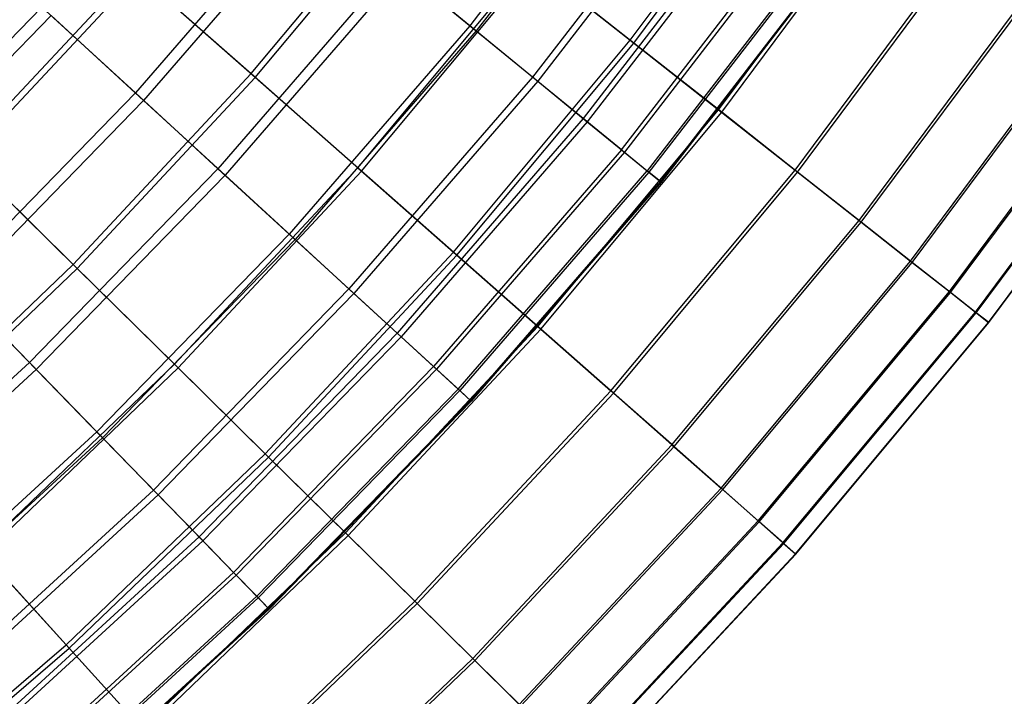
# Model space of a CAD drawing. Extents: x 0.1 to 12.1, y -6 to 6.
# Tile 63 of 256: x 9.7 to 10.8, y -4.1 to -3.4. Entities that reach past the tile are written whole.
import ezdxf

# ---------------------------------------------------------------- set-up
doc = ezdxf.new("R2010")
doc.units = 0
doc.header["$LTSCALE"] = 2.54
doc.layers.get('0').update_dxf_attribs({"linetype": 'CONTINUOUS'})

# ---------------------------------------------------------------- blocks, each defined once
blk = doc.blocks.new('DROPS_COLOR_B-11195_STL')
at = {"color": 0}
for p, q in [((10.3835, -3.1412, 5.9119), (10.1971, -3.3829, 5.9119)), ((10.3835, -3.1412, 5.9119), (10.1971, -3.3829, 5.9119)), ((10.3909, -3.1466, 9.4456), (10.2042, -3.3887, 9.4456)), ((10.3909, -3.1466, 9.4456), (10.2042, -3.3887, 9.4456)), ((10.4562, -3.194, 6.2255), (10.2667, -3.4398, 6.2255)), ((10.4562, -3.194, 6.2255), (10.2667, -3.4398, 6.2255)), ((10.4623, -3.1984, 9.1315), (10.2725, -3.4445, 9.1315)), ((10.4623, -3.1984, 9.1315), (10.2725, -3.4445, 9.1315)), ((10.0183, -3.2367, 5.3021), (9.8271, -3.4574, 5.3021)), ((10.0183, -3.2367, 5.3021), (9.8271, -3.4574, 5.3021)), ((10.0278, -3.2445, 10.0567), (9.8361, -3.4657, 10.0567)), ((10.0278, -3.2445, 10.0567), (9.8361, -3.4657, 10.0567)), ((10.5147, -3.2366, 6.5436), (10.3227, -3.4856, 6.5436)), ((10.5147, -3.2366, 6.5436), (10.3227, -3.4856, 6.5436)), ((10.5195, -3.24, 8.8131), (10.3272, -3.4893, 8.8131)), ((10.5195, -3.24, 8.8131), (10.3272, -3.4893, 8.8131)), ((10.365, -3.5202, 6.8652), (10.559, -3.2687, 6.8652)), ((10.365, -3.5202, 6.8652), (10.559, -3.2687, 6.8652)), ((10.5624, -3.2712, 8.4912), (10.3683, -3.5229, 8.4912)), ((10.5624, -3.2712, 8.4912), (10.3683, -3.5229, 8.4912)), ((10.5888, -3.2904, 7.1893), (10.3936, -3.5435, 7.1893)), ((10.5888, -3.2904, 7.1893), (10.3936, -3.5435, 7.1893)), ((10.5908, -3.2918, 8.1669), (10.3955, -3.5451, 8.1669)), ((10.5908, -3.2918, 8.1669), (10.3955, -3.5451, 8.1669)), ((10.6041, -3.3015, 7.515), (10.4082, -3.5555, 7.515)), ((10.6041, -3.3015, 7.515), (10.4082, -3.5555, 7.515)), ((10.6047, -3.3019, 7.8412), (10.4088, -3.556, 7.8412)), ((10.6047, -3.3019, 7.8412), (10.4088, -3.556, 7.8412)), ((10.1142, -3.3151, 5.6038), (9.9184, -3.5412, 5.6038)), ((10.1142, -3.3151, 5.6038), (9.9184, -3.5412, 5.6038)), ((10.1225, -3.3219, 9.7543), (9.9263, -3.5484, 9.7543)), ((10.1225, -3.3219, 9.7543), (9.9263, -3.5484, 9.7543)), ((10.1971, -3.3829, 5.9119), (10.1142, -3.3151, 5.6038)), ((10.1971, -3.3829, 5.9119), (10.1142, -3.3151, 5.6038)), ((10.1225, -3.3219, 9.7543), (10.2042, -3.3887, 9.4456)), ((10.1225, -3.3219, 9.7543), (10.2042, -3.3887, 9.4456)), ((9.5257, -3.5661, 5.0076), (9.7236, -3.3624, 5.0076)), ((9.5257, -3.5661, 5.0076), (9.7236, -3.3624, 5.0076)), ((9.8271, -3.4574, 5.3021), (9.7236, -3.3624, 5.0076)), ((9.8271, -3.4574, 5.3021), (9.7236, -3.3624, 5.0076)), ((9.7338, -3.3718, 10.3518), (9.5353, -3.576, 10.3518)), ((9.7338, -3.3718, 10.3518), (9.5353, -3.576, 10.3518)), ((9.7338, -3.3718, 10.3518), (9.8361, -3.4657, 10.0567)), ((9.7338, -3.3718, 10.3518), (9.8361, -3.4657, 10.0567)), ((10.1971, -3.3829, 5.9119), (9.9972, -3.6136, 5.9119)), ((10.1971, -3.3829, 5.9119), (9.9972, -3.6136, 5.9119)), ((10.2042, -3.3887, 9.4456), (10.004, -3.6197, 9.4456)), ((10.2042, -3.3887, 9.4456), (10.004, -3.6197, 9.4456)), ((10.2667, -3.4398, 6.2255), (10.1971, -3.3829, 5.9119)), ((10.2667, -3.4398, 6.2255), (10.1971, -3.3829, 5.9119)), ((10.2042, -3.3887, 9.4456), (10.2725, -3.4445, 9.1315)), ((10.2042, -3.3887, 9.4456), (10.2725, -3.4445, 9.1315)), ((10.2667, -3.4398, 6.2255), (10.0634, -3.6743, 6.2255)), ((10.2667, -3.4398, 6.2255), (10.0634, -3.6743, 6.2255)), ((10.3227, -3.4856, 6.5436), (10.2667, -3.4398, 6.2255)), ((10.3227, -3.4856, 6.5436), (10.2667, -3.4398, 6.2255)), ((10.2725, -3.4445, 9.1315), (10.069, -3.6794, 9.1315)), ((10.2725, -3.4445, 9.1315), (10.069, -3.6794, 9.1315)), ((10.2725, -3.4445, 9.1315), (10.3272, -3.4893, 8.8131)), ((10.2725, -3.4445, 9.1315), (10.3272, -3.4893, 8.8131)), ((9.8271, -3.4574, 5.3021), (9.6235, -3.6668, 5.3021)), ((9.8271, -3.4574, 5.3021), (9.6235, -3.6668, 5.3021)), ((9.9184, -3.5412, 5.6038), (9.8271, -3.4574, 5.3021)), ((9.9184, -3.5412, 5.6038), (9.8271, -3.4574, 5.3021)), ((9.8361, -3.4657, 10.0567), (9.6321, -3.6756, 10.0567)), ((9.8361, -3.4657, 10.0567), (9.6321, -3.6756, 10.0567)), ((9.8361, -3.4657, 10.0567), (9.9263, -3.5484, 9.7543)), ((9.8361, -3.4657, 10.0567), (9.9263, -3.5484, 9.7543)), ((10.3227, -3.4856, 6.5436), (10.1168, -3.7233, 6.5436)), ((10.3227, -3.4856, 6.5436), (10.1168, -3.7233, 6.5436)), ((10.365, -3.5202, 6.8652), (10.3227, -3.4856, 6.5436)), ((10.365, -3.5202, 6.8652), (10.3227, -3.4856, 6.5436)), ((10.3272, -3.4893, 8.8131), (10.1211, -3.7272, 8.8131)), ((10.3272, -3.4893, 8.8131), (10.1211, -3.7272, 8.8131)), ((10.3272, -3.4893, 8.8131), (10.3683, -3.5229, 8.4912)), ((10.3272, -3.4893, 8.8131), (10.3683, -3.5229, 8.4912)), ((10.365, -3.5202, 6.8652), (10.1571, -3.7602, 6.8652)), ((10.365, -3.5202, 6.8652), (10.1571, -3.7602, 6.8652)), ((10.3683, -3.5229, 8.4912), (10.1602, -3.7631, 8.4912)), ((10.3683, -3.5229, 8.4912), (10.1602, -3.7631, 8.4912)), ((10.365, -3.5202, 6.8652), (10.3936, -3.5435, 7.1893)), ((10.365, -3.5202, 6.8652), (10.3936, -3.5435, 7.1893)), ((10.3683, -3.5229, 8.4912), (10.3955, -3.5451, 8.1669)), ((10.3683, -3.5229, 8.4912), (10.3955, -3.5451, 8.1669)), ((9.9184, -3.5412, 5.6038), (9.7099, -3.7557, 5.6038)), ((9.9184, -3.5412, 5.6038), (9.7099, -3.7557, 5.6038)), ((9.9972, -3.6136, 5.9119), (9.9184, -3.5412, 5.6038)), ((9.9972, -3.6136, 5.9119), (9.9184, -3.5412, 5.6038)), ((9.9263, -3.5484, 9.7543), (9.7174, -3.7634, 9.7543)), ((9.9263, -3.5484, 9.7543), (9.7174, -3.7634, 9.7543)), ((9.9263, -3.5484, 9.7543), (10.004, -3.6197, 9.4456)), ((9.9263, -3.5484, 9.7543), (10.004, -3.6197, 9.4456)), ((10.1842, -3.7852, 7.1893), (10.3936, -3.5435, 7.1893)), ((10.1842, -3.7852, 7.1893), (10.3936, -3.5435, 7.1893)), ((10.3955, -3.5451, 8.1669), (10.1861, -3.7869, 8.1669)), ((10.3955, -3.5451, 8.1669), (10.1861, -3.7869, 8.1669)), ((10.4082, -3.5555, 7.515), (10.3936, -3.5435, 7.1893)), ((10.4082, -3.5555, 7.515), (10.3936, -3.5435, 7.1893)), ((10.3955, -3.5451, 8.1669), (10.4088, -3.556, 7.8412)), ((10.3955, -3.5451, 8.1669), (10.4088, -3.556, 7.8412)), ((10.4082, -3.5555, 7.515), (10.1981, -3.7979, 7.515)), ((10.4082, -3.5555, 7.515), (10.1981, -3.7979, 7.515)), ((10.4088, -3.556, 7.8412), (10.1987, -3.7985, 7.8412)), ((10.4088, -3.556, 7.8412), (10.1987, -3.7985, 7.8412)), ((10.4088, -3.556, 7.8412), (10.4082, -3.5555, 7.515)), ((10.4088, -3.556, 7.8412), (10.4082, -3.5555, 7.515)), ((9.9972, -3.6136, 5.9119), (9.7845, -3.8324, 5.9119)), ((9.9972, -3.6136, 5.9119), (9.7845, -3.8324, 5.9119)), ((10.0634, -3.6743, 6.2255), (9.9972, -3.6136, 5.9119)), ((10.0634, -3.6743, 6.2255), (9.9972, -3.6136, 5.9119)), ((10.004, -3.6197, 9.4456), (9.7909, -3.839, 9.4456)), ((10.004, -3.6197, 9.4456), (9.7909, -3.839, 9.4456)), ((10.004, -3.6197, 9.4456), (10.069, -3.6794, 9.1315)), ((10.004, -3.6197, 9.4456), (10.069, -3.6794, 9.1315)), ((9.7099, -3.7557, 5.6038), (9.6235, -3.6668, 5.3021)), ((9.7099, -3.7557, 5.6038), (9.6235, -3.6668, 5.3021)), ((9.6321, -3.6756, 10.0567), (9.7174, -3.7634, 9.7543)), ((9.6321, -3.6756, 10.0567), (9.7174, -3.7634, 9.7543)), ((10.0634, -3.6743, 6.2255), (9.8471, -3.8969, 6.2255)), ((10.0634, -3.6743, 6.2255), (9.8471, -3.8969, 6.2255)), ((10.069, -3.6794, 9.1315), (9.8524, -3.9023, 9.1315)), ((10.069, -3.6794, 9.1315), (9.8524, -3.9023, 9.1315)), ((10.1168, -3.7233, 6.5436), (10.0634, -3.6743, 6.2255)), ((10.1168, -3.7233, 6.5436), (10.0634, -3.6743, 6.2255)), ((10.069, -3.6794, 9.1315), (10.1211, -3.7272, 8.8131)), ((10.069, -3.6794, 9.1315), (10.1211, -3.7272, 8.8131)), ((10.1168, -3.7233, 6.5436), (9.8976, -3.9488, 6.5436)), ((10.1168, -3.7233, 6.5436), (9.8976, -3.9488, 6.5436)), ((10.1571, -3.7602, 6.8652), (10.1168, -3.7233, 6.5436)), ((10.1571, -3.7602, 6.8652), (10.1168, -3.7233, 6.5436)), ((10.1211, -3.7272, 8.8131), (9.9017, -3.953, 8.8131)), ((10.1211, -3.7272, 8.8131), (9.9017, -3.953, 8.8131)), ((10.1211, -3.7272, 8.8131), (10.1602, -3.7631, 8.4912)), ((10.1211, -3.7272, 8.8131), (10.1602, -3.7631, 8.4912)), ((9.7099, -3.7557, 5.6038), (9.4895, -3.9579, 5.6038)), ((9.7099, -3.7557, 5.6038), (9.4895, -3.9579, 5.6038)), ((9.7845, -3.8324, 5.9119), (9.7099, -3.7557, 5.6038)), ((9.7845, -3.8324, 5.9119), (9.7099, -3.7557, 5.6038)), ((9.7174, -3.7634, 9.7543), (9.4966, -3.966, 9.7543)), ((9.7174, -3.7634, 9.7543), (9.4966, -3.966, 9.7543)), ((9.7174, -3.7634, 9.7543), (9.7909, -3.839, 9.4456)), ((9.7174, -3.7634, 9.7543), (9.7909, -3.839, 9.4456)), ((10.1571, -3.7602, 6.8652), (9.9357, -3.988, 6.8652)), ((10.1571, -3.7602, 6.8652), (9.9357, -3.988, 6.8652)), ((10.1602, -3.7631, 8.4912), (9.9386, -3.991, 8.4912)), ((10.1602, -3.7631, 8.4912), (9.9386, -3.991, 8.4912)), ((10.1842, -3.7852, 7.1893), (10.1571, -3.7602, 6.8652)), ((10.1842, -3.7852, 7.1893), (10.1571, -3.7602, 6.8652)), ((10.1602, -3.7631, 8.4912), (10.1861, -3.7869, 8.1669)), ((10.1602, -3.7631, 8.4912), (10.1861, -3.7869, 8.1669)), ((10.1842, -3.7852, 7.1893), (9.9614, -4.0144, 7.1893)), ((10.1842, -3.7852, 7.1893), (9.9614, -4.0144, 7.1893)), ((10.1861, -3.7869, 8.1669), (9.9631, -4.0162, 8.1669)), ((10.1861, -3.7869, 8.1669), (9.9631, -4.0162, 8.1669)), ((10.1842, -3.7852, 7.1893), (10.1981, -3.7979, 7.515)), ((10.1842, -3.7852, 7.1893), (10.1981, -3.7979, 7.515)), ((10.1861, -3.7869, 8.1669), (10.1987, -3.7985, 7.8412)), ((10.1861, -3.7869, 8.1669), (10.1987, -3.7985, 7.8412)), ((9.9745, -4.028, 7.515), (10.1981, -3.7979, 7.515)), ((9.9745, -4.028, 7.515), (10.1981, -3.7979, 7.515)), ((10.1987, -3.7985, 7.8412), (9.9751, -4.0286, 7.8412)), ((10.1987, -3.7985, 7.8412), (9.9751, -4.0286, 7.8412)), ((10.1987, -3.7985, 7.8412), (10.1981, -3.7979, 7.515)), ((10.1987, -3.7985, 7.8412), (10.1981, -3.7979, 7.515)), ((9.7845, -3.8324, 5.9119), (9.5596, -4.0388, 5.9119)), ((9.7845, -3.8324, 5.9119), (9.5596, -4.0388, 5.9119)), ((9.8471, -3.8969, 6.2255), (9.7845, -3.8324, 5.9119)), ((9.8471, -3.8969, 6.2255), (9.7845, -3.8324, 5.9119)), ((9.7909, -3.839, 9.4456), (9.5656, -4.0457, 9.4456)), ((9.7909, -3.839, 9.4456), (9.5656, -4.0457, 9.4456)), ((9.7909, -3.839, 9.4456), (9.8524, -3.9023, 9.1315)), ((9.7909, -3.839, 9.4456), (9.8524, -3.9023, 9.1315)), ((9.8471, -3.8969, 6.2255), (9.6185, -4.1067, 6.2255)), ((9.8471, -3.8969, 6.2255), (9.6185, -4.1067, 6.2255)), ((9.8976, -3.9488, 6.5436), (9.8471, -3.8969, 6.2255)), ((9.8976, -3.9488, 6.5436), (9.8471, -3.8969, 6.2255)), ((9.8524, -3.9023, 9.1315), (9.6234, -4.1124, 9.1315)), ((9.8524, -3.9023, 9.1315), (9.6234, -4.1124, 9.1315)), ((9.8524, -3.9023, 9.1315), (9.9017, -3.953, 8.8131)), ((9.8524, -3.9023, 9.1315), (9.9017, -3.953, 8.8131)), ((9.8976, -3.9488, 6.5436), (9.6659, -4.1614, 6.5436)), ((9.8976, -3.9488, 6.5436), (9.6659, -4.1614, 6.5436)), ((9.9017, -3.953, 8.8131), (9.6697, -4.1659, 8.8131)), ((9.9017, -3.953, 8.8131), (9.6697, -4.1659, 8.8131)), ((9.9357, -3.988, 6.8652), (9.8976, -3.9488, 6.5436)), ((9.9357, -3.988, 6.8652), (9.8976, -3.9488, 6.5436)), ((9.9017, -3.953, 8.8131), (9.9386, -3.991, 8.4912)), ((9.9017, -3.953, 8.8131), (9.9386, -3.991, 8.4912)), ((9.9357, -3.988, 6.8652), (9.7017, -4.2028, 6.8652)), ((9.9357, -3.988, 6.8652), (9.7017, -4.2028, 6.8652)), ((9.9614, -4.0144, 7.1893), (9.9357, -3.988, 6.8652)), ((9.9614, -4.0144, 7.1893), (9.9357, -3.988, 6.8652)), ((9.9386, -3.991, 8.4912), (9.7045, -4.2059, 8.4912)), ((9.9386, -3.991, 8.4912), (9.7045, -4.2059, 8.4912)), ((9.9386, -3.991, 8.4912), (9.9631, -4.0162, 8.1669)), ((9.9386, -3.991, 8.4912), (9.9631, -4.0162, 8.1669)), ((9.9614, -4.0144, 7.1893), (9.7258, -4.2306, 7.1893)), ((9.9614, -4.0144, 7.1893), (9.7258, -4.2306, 7.1893)), ((9.9631, -4.0162, 8.1669), (9.7275, -4.2325, 8.1669)), ((9.9631, -4.0162, 8.1669), (9.7275, -4.2325, 8.1669)), ((9.9745, -4.028, 7.515), (9.9614, -4.0144, 7.1893)), ((9.9745, -4.028, 7.515), (9.9614, -4.0144, 7.1893)), ((9.9631, -4.0162, 8.1669), (9.9751, -4.0286, 7.8412)), ((9.9631, -4.0162, 8.1669), (9.9751, -4.0286, 7.8412)), ((9.9745, -4.028, 7.515), (9.7382, -4.2449, 7.515)), ((9.9745, -4.028, 7.515), (9.7382, -4.2449, 7.515)), ((9.7387, -4.2455, 7.8412), (9.9751, -4.0286, 7.8412)), ((9.7387, -4.2455, 7.8412), (9.9751, -4.0286, 7.8412)), ((9.9745, -4.028, 7.515), (9.9751, -4.0286, 7.8412)), ((9.9745, -4.028, 7.515), (9.9751, -4.0286, 7.8412))]:
    blk.add_line(p, q, dxfattribs=at)
blk = doc.blocks.new('GROUP_1')
at = {"color": 0}
for p, q in [((10.3148, 2.5982, 3.5857), (10.497, 2.8433, 3.5857)), ((10.3148, 2.5982, 3.5857), (10.497, 2.8433, 3.5857)), ((10.3187, 2.5952, 8.403), (10.5011, 2.8404, 8.403)), ((10.3187, 2.5952, 8.403), (10.5011, 2.8404, 8.403)), ((9.8952, 2.5613, 2.9964), (10.0801, 2.7831, 2.9964)), ((9.8952, 2.5613, 2.9964), (10.0801, 2.7831, 2.9964)), ((9.8998, 2.5572, 8.9929), (10.085, 2.7793, 8.9929)), ((9.8998, 2.5572, 8.9929), (10.085, 2.7793, 8.9929)), ((10.4126, 2.5212, 3.8917), (10.599, 2.7718, 3.8917)), ((10.4126, 2.5212, 3.8917), (10.599, 2.7718, 3.8917)), ((10.416, 2.5185, 8.0967), (10.6026, 2.7693, 8.0967)), ((10.416, 2.5185, 8.0967), (10.6026, 2.7693, 8.0967)), ((10.4971, 2.4546, 4.2042), (10.6871, 2.71, 4.2042)), ((10.4971, 2.4546, 4.2042), (10.6871, 2.71, 4.2042)), ((10.5, 2.4523, 7.784), (10.6901, 2.7079, 7.784)), ((10.5, 2.4523, 7.784), (10.6901, 2.7079, 7.784)), ((10.0133, 2.4571, 3.2869), (10.2038, 2.6857, 3.2869)), ((10.0133, 2.4571, 3.2869), (10.2038, 2.6857, 3.2869)), ((10.0175, 2.4535, 8.702), (10.2082, 2.6822, 8.702)), ((10.0175, 2.4535, 8.702), (10.2082, 2.6822, 8.702)), ((10.2038, 2.6857, 3.2869), (10.3148, 2.5982, 3.5857)), ((10.2038, 2.6857, 3.2869), (10.3148, 2.5982, 3.5857)), ((10.3187, 2.5952, 8.403), (10.2082, 2.6822, 8.702)), ((10.3187, 2.5952, 8.403), (10.2082, 2.6822, 8.702)), ((9.5749, 2.4718, 2.715), (9.7653, 2.6759, 2.715)), ((9.5749, 2.4718, 2.715), (9.7653, 2.6759, 2.715)), ((9.5797, 2.467, 9.2746), (9.7703, 2.6714, 9.2746)), ((9.5797, 2.467, 9.2746), (9.7703, 2.6714, 9.2746)), ((9.7653, 2.6759, 2.715), (9.8952, 2.5613, 2.9964)), ((9.7653, 2.6759, 2.715), (9.8952, 2.5613, 2.9964)), ((9.8998, 2.5572, 8.9929), (9.7703, 2.6714, 9.2746)), ((9.8998, 2.5572, 8.9929), (9.7703, 2.6714, 9.2746)), ((10.568, 2.3988, 4.522), (10.7609, 2.6582, 4.522)), ((10.568, 2.3988, 4.522), (10.7609, 2.6582, 4.522)), ((10.5703, 2.3969, 7.466), (10.7634, 2.6565, 7.466)), ((10.5703, 2.3969, 7.466), (10.7634, 2.6565, 7.466)), ((10.625, 2.3539, 4.8444), (10.8203, 2.6166, 4.8444)), ((10.625, 2.3539, 4.8444), (10.8203, 2.6166, 4.8444)), ((10.6268, 2.3524, 7.1435), (10.8222, 2.6152, 7.1435)), ((10.6268, 2.3524, 7.1435), (10.8222, 2.6152, 7.1435)), ((10.1192, 2.3637, 3.5857), (10.3148, 2.5982, 3.5857)), ((10.1192, 2.3637, 3.5857), (10.3148, 2.5982, 3.5857)), ((10.1229, 2.3604, 8.403), (10.3187, 2.5952, 8.403)), ((10.1229, 2.3604, 8.403), (10.3187, 2.5952, 8.403)), ((10.3148, 2.5982, 3.5857), (10.4126, 2.5212, 3.8917)), ((10.3148, 2.5982, 3.5857), (10.4126, 2.5212, 3.8917)), ((10.416, 2.5185, 8.0967), (10.3187, 2.5952, 8.403)), ((10.416, 2.5185, 8.0967), (10.3187, 2.5952, 8.403)), ((10.6679, 2.3201, 5.1703), (10.8651, 2.5852, 5.1703)), ((10.6679, 2.3201, 5.1703), (10.8651, 2.5852, 5.1703)), ((10.6692, 2.319, 6.8175), (10.8664, 2.5842, 6.8175)), ((10.6692, 2.319, 6.8175), (10.8664, 2.5842, 6.8175)), ((9.6982, 2.3502, 2.9964), (9.8952, 2.5613, 2.9964)), ((9.6982, 2.3502, 2.9964), (9.8952, 2.5613, 2.9964)), ((9.8952, 2.5613, 2.9964), (10.0133, 2.4571, 3.2869)), ((9.8952, 2.5613, 2.9964), (10.0133, 2.4571, 3.2869)), ((10.6967, 2.2974, 5.4987), (10.8951, 2.5641, 5.4987)), ((10.6967, 2.2974, 5.4987), (10.8951, 2.5641, 5.4987)), ((10.6975, 2.2967, 6.489), (10.8959, 2.5635, 6.489)), ((10.6975, 2.2967, 6.489), (10.8959, 2.5635, 6.489)), ((9.7026, 2.3458, 8.9929), (9.8998, 2.5572, 8.9929)), ((9.7026, 2.3458, 8.9929), (9.8998, 2.5572, 8.9929)), ((10.0175, 2.4535, 8.702), (9.8998, 2.5572, 8.9929)), ((10.0175, 2.4535, 8.702), (9.8998, 2.5572, 8.9929)), ((10.7113, 2.2859, 5.8286), (10.9102, 2.5535, 5.8286)), ((10.7113, 2.2859, 5.8286), (10.9102, 2.5535, 5.8286)), ((10.7115, 2.2857, 6.159), (10.9105, 2.5533, 6.159)), ((10.7115, 2.2857, 6.159), (10.9105, 2.5533, 6.159)), ((10.2126, 2.2813, 3.8917), (10.4126, 2.5212, 3.8917)), ((10.2126, 2.2813, 3.8917), (10.4126, 2.5212, 3.8917)), ((10.2159, 2.2784, 8.0967), (10.416, 2.5185, 8.0967)), ((10.2159, 2.2784, 8.0967), (10.416, 2.5185, 8.0967)), ((10.4126, 2.5212, 3.8917), (10.4971, 2.4546, 4.2042)), ((10.4126, 2.5212, 3.8917), (10.4971, 2.4546, 4.2042)), ((10.5, 2.4523, 7.784), (10.416, 2.5185, 8.0967)), ((10.5, 2.4523, 7.784), (10.416, 2.5185, 8.0967)), ((9.5749, 2.4718, 2.715), (9.6982, 2.3502, 2.9964)), ((9.5749, 2.4718, 2.715), (9.6982, 2.3502, 2.9964)), ((9.7026, 2.3458, 8.9929), (9.5797, 2.467, 9.2746)), ((9.7026, 2.3458, 8.9929), (9.5797, 2.467, 9.2746)), ((9.8103, 2.2396, 3.2869), (10.0133, 2.4571, 3.2869)), ((9.8103, 2.2396, 3.2869), (10.0133, 2.4571, 3.2869)), ((9.8143, 2.2357, 8.702), (10.0175, 2.4535, 8.702)), ((9.8143, 2.2357, 8.702), (10.0175, 2.4535, 8.702)), ((10.0133, 2.4571, 3.2869), (10.1192, 2.3637, 3.5857)), ((10.0133, 2.4571, 3.2869), (10.1192, 2.3637, 3.5857)), ((10.1229, 2.3604, 8.403), (10.0175, 2.4535, 8.702)), ((10.1229, 2.3604, 8.403), (10.0175, 2.4535, 8.702)), ((10.2933, 2.2101, 4.2042), (10.4971, 2.4546, 4.2042)), ((10.2933, 2.2101, 4.2042), (10.4971, 2.4546, 4.2042)), ((10.2961, 2.2077, 7.784), (10.5, 2.4523, 7.784)), ((10.2961, 2.2077, 7.784), (10.5, 2.4523, 7.784)), ((10.4971, 2.4546, 4.2042), (10.568, 2.3988, 4.522)), ((10.4971, 2.4546, 4.2042), (10.568, 2.3988, 4.522)), ((10.5703, 2.3969, 7.466), (10.5, 2.4523, 7.784)), ((10.5703, 2.3969, 7.466), (10.5, 2.4523, 7.784)), ((10.3609, 2.1505, 4.522), (10.568, 2.3988, 4.522)), ((10.3609, 2.1505, 4.522), (10.568, 2.3988, 4.522)), ((10.568, 2.3988, 4.522), (10.625, 2.3539, 4.8444)), ((10.568, 2.3988, 4.522), (10.625, 2.3539, 4.8444)), ((10.3632, 2.1485, 7.466), (10.5703, 2.3969, 7.466)), ((10.3632, 2.1485, 7.466), (10.5703, 2.3969, 7.466)), ((10.6268, 2.3524, 7.1435), (10.5703, 2.3969, 7.466)), ((10.6268, 2.3524, 7.1435), (10.5703, 2.3969, 7.466)), ((9.9109, 2.1404, 3.5857), (10.1192, 2.3637, 3.5857)), ((9.9109, 2.1404, 3.5857), (10.1192, 2.3637, 3.5857)), ((9.9144, 2.1369, 8.403), (10.1229, 2.3604, 8.403)), ((9.9144, 2.1369, 8.403), (10.1229, 2.3604, 8.403)), ((10.1192, 2.3637, 3.5857), (10.2126, 2.2813, 3.8917)), ((10.1192, 2.3637, 3.5857), (10.2126, 2.2813, 3.8917)), ((10.2159, 2.2784, 8.0967), (10.1229, 2.3604, 8.403)), ((10.2159, 2.2784, 8.0967), (10.1229, 2.3604, 8.403)), ((10.4153, 2.1025, 4.8444), (10.625, 2.3539, 4.8444)), ((10.4153, 2.1025, 4.8444), (10.625, 2.3539, 4.8444)), ((10.625, 2.3539, 4.8444), (10.6679, 2.3201, 5.1703)), ((10.625, 2.3539, 4.8444), (10.6679, 2.3201, 5.1703)), ((9.4898, 2.1503, 2.9964), (9.6982, 2.3502, 2.9964)), ((9.4898, 2.1503, 2.9964), (9.6982, 2.3502, 2.9964)), ((9.494, 2.1457, 8.9929), (9.7026, 2.3458, 8.9929)), ((9.494, 2.1457, 8.9929), (9.7026, 2.3458, 8.9929)), ((9.6982, 2.3502, 2.9964), (9.8103, 2.2396, 3.2869)), ((9.6982, 2.3502, 2.9964), (9.8103, 2.2396, 3.2869)), ((9.8143, 2.2357, 8.702), (9.7026, 2.3458, 8.9929)), ((9.8143, 2.2357, 8.702), (9.7026, 2.3458, 8.9929)), ((10.4171, 2.1009, 7.1435), (10.6268, 2.3524, 7.1435)), ((10.4171, 2.1009, 7.1435), (10.6268, 2.3524, 7.1435)), ((10.6692, 2.319, 6.8175), (10.6268, 2.3524, 7.1435)), ((10.6692, 2.319, 6.8175), (10.6268, 2.3524, 7.1435)), ((10.4563, 2.0663, 5.1703), (10.6679, 2.3201, 5.1703)), ((10.4563, 2.0663, 5.1703), (10.6679, 2.3201, 5.1703)), ((10.4576, 2.0652, 6.8175), (10.6692, 2.319, 6.8175)), ((10.4576, 2.0652, 6.8175), (10.6692, 2.319, 6.8175)), ((10.6679, 2.3201, 5.1703), (10.6967, 2.2974, 5.4987)), ((10.6679, 2.3201, 5.1703), (10.6967, 2.2974, 5.4987)), ((10.6975, 2.2967, 6.489), (10.6692, 2.319, 6.8175)), ((10.6975, 2.2967, 6.489), (10.6692, 2.319, 6.8175)), ((10.4838, 2.0421, 5.4987), (10.6967, 2.2974, 5.4987)), ((10.4838, 2.0421, 5.4987), (10.6967, 2.2974, 5.4987)), ((10.4846, 2.0414, 6.489), (10.6975, 2.2967, 6.489)), ((10.4846, 2.0414, 6.489), (10.6975, 2.2967, 6.489)), ((10.6967, 2.2974, 5.4987), (10.7113, 2.2859, 5.8286)), ((10.6967, 2.2974, 5.4987), (10.7113, 2.2859, 5.8286)), ((10.7115, 2.2857, 6.159), (10.6975, 2.2967, 6.489)), ((10.7115, 2.2857, 6.159), (10.6975, 2.2967, 6.489)), ((9.9996, 2.0529, 3.8917), (10.2126, 2.2813, 3.8917)), ((9.9996, 2.0529, 3.8917), (10.2126, 2.2813, 3.8917)), ((10.0027, 2.0499, 8.0967), (10.2159, 2.2784, 8.0967)), ((10.0027, 2.0499, 8.0967), (10.2159, 2.2784, 8.0967)), ((10.2126, 2.2813, 3.8917), (10.2933, 2.2101, 4.2042)), ((10.2126, 2.2813, 3.8917), (10.2933, 2.2101, 4.2042)), ((10.2961, 2.2077, 7.784), (10.2159, 2.2784, 8.0967)), ((10.2961, 2.2077, 7.784), (10.2159, 2.2784, 8.0967)), ((10.4977, 2.0298, 5.8286), (10.7113, 2.2859, 5.8286)), ((10.4977, 2.0298, 5.8286), (10.7113, 2.2859, 5.8286)), ((10.498, 2.0296, 6.159), (10.7115, 2.2857, 6.159)), ((10.498, 2.0296, 6.159), (10.7115, 2.2857, 6.159)), ((10.7113, 2.2859, 5.8286), (10.7115, 2.2857, 6.159)), ((10.7113, 2.2859, 5.8286), (10.7115, 2.2857, 6.159)), ((9.5956, 2.0336, 3.2869), (9.8103, 2.2396, 3.2869)), ((9.5956, 2.0336, 3.2869), (9.8103, 2.2396, 3.2869)), ((9.5994, 2.0295, 8.702), (9.8143, 2.2357, 8.702)), ((9.5994, 2.0295, 8.702), (9.8143, 2.2357, 8.702)), ((9.8103, 2.2396, 3.2869), (9.9109, 2.1404, 3.5857)), ((9.8103, 2.2396, 3.2869), (9.9109, 2.1404, 3.5857)), ((9.9144, 2.1369, 8.403), (9.8143, 2.2357, 8.702)), ((9.9144, 2.1369, 8.403), (9.8143, 2.2357, 8.702)), ((10.0762, 1.9774, 4.2042), (10.2933, 2.2101, 4.2042)), ((10.0762, 1.9774, 4.2042), (10.2933, 2.2101, 4.2042)), ((10.0788, 1.9748, 7.784), (10.2961, 2.2077, 7.784)), ((10.0788, 1.9748, 7.784), (10.2961, 2.2077, 7.784)), ((10.2933, 2.2101, 4.2042), (10.3609, 2.1505, 4.522)), ((10.2933, 2.2101, 4.2042), (10.3609, 2.1505, 4.522)), ((10.3632, 2.1485, 7.466), (10.2961, 2.2077, 7.784)), ((10.3632, 2.1485, 7.466), (10.2961, 2.2077, 7.784)), ((10.1404, 1.9141, 4.522), (10.3609, 2.1505, 4.522)), ((10.1404, 1.9141, 4.522), (10.3609, 2.1505, 4.522)), ((10.1426, 1.9119, 7.466), (10.3632, 2.1485, 7.466)), ((10.1426, 1.9119, 7.466), (10.3632, 2.1485, 7.466)), ((10.3609, 2.1505, 4.522), (10.4153, 2.1025, 4.8444)), ((10.3609, 2.1505, 4.522), (10.4153, 2.1025, 4.8444)), ((10.4171, 2.1009, 7.1435), (10.3632, 2.1485, 7.466)), ((10.4171, 2.1009, 7.1435), (10.3632, 2.1485, 7.466)), ((9.6905, 1.929, 3.5857), (9.9109, 2.1404, 3.5857)), ((9.6905, 1.929, 3.5857), (9.9109, 2.1404, 3.5857)), ((9.6938, 1.9253, 8.403), (9.9144, 2.1369, 8.403)), ((9.6938, 1.9253, 8.403), (9.9144, 2.1369, 8.403)), ((9.9109, 2.1404, 3.5857), (9.9996, 2.0529, 3.8917)), ((9.9109, 2.1404, 3.5857), (9.9996, 2.0529, 3.8917)), ((10.0027, 2.0499, 8.0967), (9.9144, 2.1369, 8.403)), ((10.0027, 2.0499, 8.0967), (9.9144, 2.1369, 8.403)), ((10.192, 1.8631, 4.8444), (10.4153, 2.1025, 4.8444)), ((10.192, 1.8631, 4.8444), (10.4153, 2.1025, 4.8444)), ((10.1937, 1.8615, 7.1435), (10.4171, 2.1009, 7.1435)), ((10.1937, 1.8615, 7.1435), (10.4171, 2.1009, 7.1435)), ((10.4153, 2.1025, 4.8444), (10.4563, 2.0663, 5.1703)), ((10.4153, 2.1025, 4.8444), (10.4563, 2.0663, 5.1703)), ((10.4576, 2.0652, 6.8175), (10.4171, 2.1009, 7.1435)), ((10.4576, 2.0652, 6.8175), (10.4171, 2.1009, 7.1435)), ((10.231, 1.8247, 5.1703), (10.4563, 2.0663, 5.1703)), ((10.231, 1.8247, 5.1703), (10.4563, 2.0663, 5.1703)), ((10.2322, 1.8235, 6.8175), (10.4576, 2.0652, 6.8175)), ((10.2322, 1.8235, 6.8175), (10.4576, 2.0652, 6.8175)), ((10.4563, 2.0663, 5.1703), (10.4838, 2.0421, 5.4987)), ((10.4563, 2.0663, 5.1703), (10.4838, 2.0421, 5.4987)), ((10.4846, 2.0414, 6.489), (10.4576, 2.0652, 6.8175)), ((10.4846, 2.0414, 6.489), (10.4576, 2.0652, 6.8175)), ((9.7742, 1.8367, 3.8917), (9.9996, 2.0529, 3.8917)), ((9.7742, 1.8367, 3.8917), (9.9996, 2.0529, 3.8917)), ((9.7771, 1.8335, 8.0967), (10.0027, 2.0499, 8.0967)), ((9.7771, 1.8335, 8.0967), (10.0027, 2.0499, 8.0967)), ((9.9996, 2.0529, 3.8917), (10.0762, 1.9774, 4.2042)), ((9.9996, 2.0529, 3.8917), (10.0762, 1.9774, 4.2042)), ((10.0788, 1.9748, 7.784), (10.0027, 2.0499, 8.0967)), ((10.0788, 1.9748, 7.784), (10.0027, 2.0499, 8.0967)), ((10.2571, 1.799, 5.4987), (10.4838, 2.0421, 5.4987)), ((10.2571, 1.799, 5.4987), (10.4838, 2.0421, 5.4987)), ((10.2578, 1.7983, 6.489), (10.4846, 2.0414, 6.489)), ((10.2578, 1.7983, 6.489), (10.4846, 2.0414, 6.489)), ((10.4838, 2.0421, 5.4987), (10.4977, 2.0298, 5.8286)), ((10.4838, 2.0421, 5.4987), (10.4977, 2.0298, 5.8286)), ((10.498, 2.0296, 6.159), (10.4846, 2.0414, 6.489)), ((10.498, 2.0296, 6.159), (10.4846, 2.0414, 6.489)), ((9.5956, 2.0336, 3.2869), (9.6905, 1.929, 3.5857)), ((9.5956, 2.0336, 3.2869), (9.6905, 1.929, 3.5857)), ((9.6938, 1.9253, 8.403), (9.5994, 2.0295, 8.702)), ((9.6938, 1.9253, 8.403), (9.5994, 2.0295, 8.702)), ((10.2703, 1.786, 5.8286), (10.4977, 2.0298, 5.8286)), ((10.2703, 1.786, 5.8286), (10.4977, 2.0298, 5.8286)), ((10.2705, 1.7857, 6.159), (10.498, 2.0296, 6.159)), ((10.2705, 1.7857, 6.159), (10.498, 2.0296, 6.159)), ((10.4977, 2.0298, 5.8286), (10.498, 2.0296, 6.159)), ((10.4977, 2.0298, 5.8286), (10.498, 2.0296, 6.159)), ((9.8465, 1.7571, 4.2042), (10.0762, 1.9774, 4.2042)), ((9.8465, 1.7571, 4.2042), (10.0762, 1.9774, 4.2042)), ((9.849, 1.7544, 7.784), (10.0788, 1.9748, 7.784)), ((9.849, 1.7544, 7.784), (10.0788, 1.9748, 7.784)), ((10.0762, 1.9774, 4.2042), (10.1404, 1.9141, 4.522)), ((10.0762, 1.9774, 4.2042), (10.1404, 1.9141, 4.522)), ((10.1426, 1.9119, 7.466), (10.0788, 1.9748, 7.784)), ((10.1426, 1.9119, 7.466), (10.0788, 1.9748, 7.784)), ((9.4587, 1.7302, 3.5857), (9.6905, 1.929, 3.5857)), ((9.4587, 1.7302, 3.5857), (9.6905, 1.929, 3.5857)), ((9.6905, 1.929, 3.5857), (9.7742, 1.8367, 3.8917)), ((9.6905, 1.929, 3.5857), (9.7742, 1.8367, 3.8917)), ((9.4618, 1.7263, 8.403), (9.6938, 1.9253, 8.403)), ((9.4618, 1.7263, 8.403), (9.6938, 1.9253, 8.403)), ((9.7771, 1.8335, 8.0967), (9.6938, 1.9253, 8.403)), ((9.7771, 1.8335, 8.0967), (9.6938, 1.9253, 8.403)), ((9.9071, 1.6903, 4.522), (10.1404, 1.9141, 4.522)), ((9.9071, 1.6903, 4.522), (10.1404, 1.9141, 4.522)), ((9.9091, 1.688, 7.466), (10.1426, 1.9119, 7.466)), ((9.9091, 1.688, 7.466), (10.1426, 1.9119, 7.466)), ((10.1404, 1.9141, 4.522), (10.192, 1.8631, 4.8444)), ((10.1404, 1.9141, 4.522), (10.192, 1.8631, 4.8444)), ((10.1937, 1.8615, 7.1435), (10.1426, 1.9119, 7.466)), ((10.1937, 1.8615, 7.1435), (10.1426, 1.9119, 7.466))]:
    blk.add_line(p, q, dxfattribs=at)
blk.add_blockref('DROPS_COLOR_B-11195_STL', (-0.06, 5.9973, -1.7), dxfattribs=at)

msp = doc.modelspace()

# ---------------------------------------------------------------- block references
at = {"color": 0}
msp.add_blockref('GROUP_1', (0.06, -5.9973, 1.7), dxfattribs=at)

doc.saveas('drawing.dxf')
